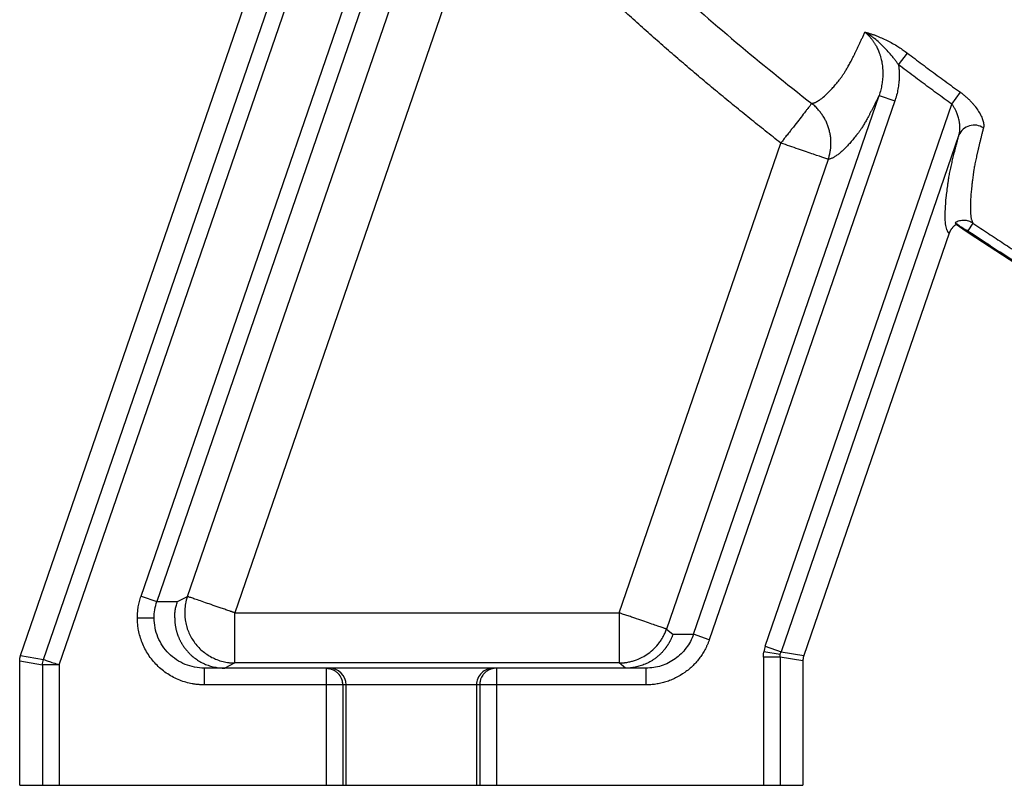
# Model space of a CAD drawing. Header units: inches. Extents: x -31 to 41.9, y -36.4 to 51.2.
# Tile 1 of 32: x -26.3 to -14.7, y -36.4 to -27.4. Entities that reach past the tile are written whole.
import ezdxf

# ---------------------------------------------------------------- set-up
doc = ezdxf.new("R2010")
doc.units = ezdxf.units.IN
doc.header["$MEASUREMENT"] = 0

msp = doc.modelspace()

# ---------------------------------------------------------------- linework, layer by layer
at = {"color": 7, "linetype": 'Continuous', "lineweight": 25}
for p, q in [((-25.98, -34.936), (-21.666, -22.406)), ((-25.794, -35), (-21.482, -22.477)), ((-26.249, -34.891), (-22.314, -23.464)), ((-24.832, -34.193), (-21.388, -24.19)), ((-21.202, -24.254), (-24.646, -34.257)), ((-24.287, -34.196), (-21.313, -25.559)), ((-20.755, -25.751), (-23.729, -34.388)), ((-15.923, -27.942), (-15.819, -27.805)), ((-18.335, -34.641), (-16.152, -28.303)), ((-15.967, -28.367), (-18.149, -34.705)), ((-16.152, -28.303), (-15.967, -28.367)), ((-15.296, -28.406), (-15.195, -28.266)), ((-17.491, -34.782), (-15.296, -28.406)), ((-15.212, -28.768), (-17.305, -34.846)), ((-19.21, -34.388), (-17.307, -28.863)), ((-16.75, -29.055), (-18.652, -34.58)), ((-15.048, -29.806), (-15.107, -29.895)), ((-15.327, -29.924), (-17.037, -34.891)), ((-24.832, -34.193), (-24.646, -34.257)), ((-24.646, -34.257), (-24.404, -34.257)), ((-24.404, -34.257), (-24.287, -34.196)), ((-23.729, -34.978), (-23.729, -34.388)), ((-23.729, -34.388), (-19.21, -34.388)), ((-19.21, -34.388), (-19.21, -34.978)), ((-24.875, -34.449), (-24.678, -34.449)), ((-18.652, -34.58), (-18.576, -34.641)), ((-18.576, -34.641), (-18.335, -34.641)), ((-18.149, -34.705), (-18.335, -34.641)), ((-17.314, -34.878), (-17.508, -34.846)), ((-17.491, -34.782), (-17.305, -34.846)), ((-17.305, -34.846), (-17.037, -34.891)), ((-26.259, -34.955), (-25.991, -35)), ((-26.259, -36.417), (-26.259, -34.955)), ((-26.249, -34.891), (-25.98, -34.936)), ((-17.513, -34.911), (-17.513, -36.417)), ((-17.316, -34.911), (-17.513, -34.911)), ((-17.316, -34.911), (-17.316, -36.417)), ((-17.048, -34.955), (-17.316, -34.911)), ((-17.048, -34.955), (-17.048, -36.417)), ((-25.794, -35), (-25.991, -35)), ((-25.991, -35), (-25.991, -36.417)), ((-25.794, -35), (-25.794, -36.417)), ((-24.086, -35.236), (-24.086, -35.039)), ((-22.618, -35.039), (-24.086, -35.039)), ((-23.729, -34.978), (-23.848, -35.039)), ((-19.21, -34.978), (-23.729, -34.978)), ((-22.655, -35.039), (-22.655, -36.417)), ((-22.655, -35.039), (-22.618, -35.047)), ((-18.895, -35.039), (-20.689, -35.039)), ((-20.652, -35.039), (-20.652, -36.417)), ((-19.134, -35.039), (-19.21, -34.978)), ((-18.895, -35.039), (-18.895, -35.236)), ((-22.471, -35.173), (-22.458, -35.236)), ((-18.895, -35.236), (-24.086, -35.236)), ((-22.458, -35.236), (-22.458, -36.417)), ((-22.421, -36.417), (-22.421, -35.236)), ((-20.886, -35.236), (-20.886, -36.417)), ((-20.849, -35.236), (-20.849, -36.417)), ((-26.259, -36.417), (-17.048, -36.417))]:
    msp.add_line(p, q, dxfattribs=at)
for centre, radius, start, end in [((-15.034, -28.848), 0.196, 56.1368, 155.8393), ((-22.618, -35.236), 0.197, 359.9975, 89.9975), ((-20.689, -35.236), 0.197, 90.0025, 180.0025)]:
    msp.add_arc(centre, radius, start, end, dxfattribs=at)
for points, knots in [([(-20.33, -25.342), (-19.803, -25.89), (-19.257, -26.42), (-18.127, -27.439), (-17.544, -27.929), (-16.944, -28.398)], [0, 0, 0, 0, 0.5, 0.5, 1, 1, 1, 1]), ([(-17.307, -28.863), (-17.338, -28.839), (-17.399, -28.791), (-17.49, -28.719), (-17.581, -28.647), (-17.671, -28.574), (-17.762, -28.501), (-17.852, -28.428), (-17.942, -28.354), (-18.032, -28.28), (-18.121, -28.206), (-18.21, -28.131), (-18.299, -28.057), (-18.388, -27.981), (-18.476, -27.906), (-18.564, -27.83), (-18.652, -27.754), (-18.739, -27.677), (-18.826, -27.601), (-18.913, -27.523), (-19, -27.446), (-19.11, -27.347), (-19.243, -27.226), (-19.399, -27.083), (-19.553, -26.939), (-19.707, -26.794), (-19.859, -26.648), (-20.011, -26.501), (-20.162, -26.353), (-20.312, -26.204), (-20.46, -26.054), (-20.609, -25.903), (-20.706, -25.802), (-20.755, -25.751)], [0, 0, 0, 0, 0.024999, 0.049996, 0.074992, 0.099987, 0.124981, 0.149974, 0.174968, 0.199961, 0.224955, 0.24995, 0.274947, 0.299944, 0.324944, 0.349945, 0.374949, 0.399956, 0.424965, 0.449978, 0.474995, 0.500016, 0.545457, 0.590895, 0.636331, 0.681768, 0.727207, 0.772651, 0.818101, 0.863559, 0.909027, 0.954506, 1, 1, 1, 1]), ([(-16.944, -28.398), (-16.942, -28.397), (-16.937, -28.396), (-16.93, -28.395), (-16.923, -28.393), (-16.916, -28.39), (-16.909, -28.387), (-16.901, -28.384), (-16.894, -28.381), (-16.886, -28.377), (-16.879, -28.373), (-16.871, -28.369), (-16.863, -28.364), (-16.856, -28.359), (-16.848, -28.354), (-16.823, -28.336), (-16.78, -28.3), (-16.724, -28.244), (-16.677, -28.191), (-16.647, -28.154), (-16.621, -28.122), (-16.605, -28.101), (-16.592, -28.084), (-16.582, -28.069), (-16.571, -28.054), (-16.56, -28.037), (-16.549, -28.019), (-16.538, -28), (-16.526, -27.98), (-16.514, -27.958), (-16.501, -27.935), (-16.488, -27.911), (-16.474, -27.885), (-16.461, -27.858), (-16.446, -27.83), (-16.432, -27.8), (-16.417, -27.769), (-16.401, -27.737), (-16.386, -27.704), (-16.37, -27.669), (-16.353, -27.634), (-16.336, -27.597), (-16.325, -27.571), (-16.319, -27.558)], [0, 0, 0, 0, 0.018524, 0.036975, 0.055346, 0.073632, 0.091824, 0.109919, 0.12791, 0.145792, 0.163559, 0.181206, 0.198728, 0.21612, 0.233376, 0.250493, 0.377278, 0.500848, 0.563689, 0.626141, 0.657528, 0.688775, 0.706474, 0.720024, 0.735588, 0.751156, 0.7659, 0.780627, 0.795338, 0.810034, 0.824715, 0.839382, 0.854037, 0.868679, 0.883309, 0.897929, 0.912538, 0.927137, 0.941726, 0.956307, 0.970879, 0.985443, 1, 1, 1, 1]), ([(-16.319, -27.558), (-16.314, -27.56), (-16.304, -27.562), (-16.289, -27.566), (-16.274, -27.57), (-16.259, -27.575), (-16.244, -27.579), (-16.229, -27.584), (-16.214, -27.589), (-16.184, -27.6), (-16.138, -27.619), (-16.074, -27.648), (-16.009, -27.681), (-15.957, -27.711), (-15.919, -27.735), (-15.893, -27.752), (-15.868, -27.769), (-15.843, -27.786), (-15.827, -27.799), (-15.819, -27.805)], [0, 0, 0, 0, 0.032432, 0.0645063, 0.096237, 0.1276389, 0.1587269, 0.1895166, 0.2200238, 0.2502649, 0.3739551, 0.4984432, 0.6246696, 0.7502713, 0.8005541, 0.8505765, 0.9004301, 0.950207, 1, 1, 1, 1]), ([(-16.319, -27.558), (-16.316, -27.561), (-16.308, -27.567), (-16.297, -27.577), (-16.287, -27.587), (-16.277, -27.597), (-16.266, -27.608), (-16.257, -27.619), (-16.247, -27.63), (-16.238, -27.641), (-16.229, -27.653), (-16.221, -27.665), (-16.212, -27.677), (-16.205, -27.689), (-16.197, -27.702), (-16.184, -27.724), (-16.168, -27.756), (-16.154, -27.791), (-16.142, -27.822), (-16.134, -27.849), (-16.127, -27.879), (-16.12, -27.908), (-16.115, -27.937), (-16.111, -27.97), (-16.109, -28.004), (-16.108, -28.037), (-16.108, -28.071), (-16.11, -28.105), (-16.114, -28.139), (-16.118, -28.172), (-16.125, -28.205), (-16.132, -28.238), (-16.142, -28.271), (-16.149, -28.292), (-16.152, -28.303)], [0, 0, 0, 0, 0.017664, 0.035372, 0.05314, 0.070991, 0.088936, 0.106954, 0.125014, 0.143038, 0.161024, 0.178987, 0.196938, 0.214891, 0.232856, 0.250845, 0.308747, 0.367487, 0.387855, 0.432033, 0.471793, 0.500624, 0.54168, 0.582844, 0.624198, 0.665826, 0.707743, 0.749616, 0.791301, 0.832904, 0.874501, 0.916165, 0.957972, 1, 1, 1, 1]), ([(-15.923, -27.942), (-15.927, -27.937), (-15.934, -27.927), (-15.945, -27.911), (-15.956, -27.896), (-15.968, -27.879), (-15.981, -27.863), (-15.995, -27.846), (-16.019, -27.816), (-16.054, -27.775), (-16.102, -27.726), (-16.152, -27.679), (-16.197, -27.641), (-16.234, -27.613), (-16.262, -27.593), (-16.29, -27.575), (-16.309, -27.564), (-16.319, -27.558)], [0, 0, 0, 0, 0.031883, 0.065106, 0.099634, 0.135431, 0.172461, 0.210693, 0.2501, 0.377321, 0.500029, 0.617504, 0.750034, 0.820686, 0.874922, 0.937607, 1, 1, 1, 1]), ([(-15.819, -27.805), (-15.79, -27.826), (-15.733, -27.87), (-15.645, -27.936), (-15.557, -28.001), (-15.468, -28.067), (-15.378, -28.133), (-15.287, -28.2), (-15.226, -28.244), (-15.195, -28.266)], [0, 0, 0, 0, 0.139332, 0.27984, 0.421523, 0.564381, 0.708413, 0.85362, 1, 1, 1, 1]), ([(-15.923, -27.942), (-15.922, -27.948), (-15.921, -27.961), (-15.919, -27.981), (-15.917, -28), (-15.916, -28.02), (-15.915, -28.039), (-15.915, -28.059), (-15.915, -28.078), (-15.916, -28.098), (-15.917, -28.118), (-15.918, -28.138), (-15.921, -28.163), (-15.924, -28.193), (-15.93, -28.228), (-15.937, -28.263), (-15.945, -28.298), (-15.955, -28.333), (-15.963, -28.355), (-15.967, -28.367)], [0, 0, 0, 0, 0.045339, 0.090652, 0.135958, 0.181279, 0.226637, 0.272053, 0.317547, 0.363142, 0.408858, 0.454715, 0.500734, 0.583972, 0.667038, 0.750052, 0.833137, 0.916412, 1, 1, 1, 1]), ([(-15.296, -28.406), (-15.326, -28.384), (-15.386, -28.341), (-15.476, -28.275), (-15.566, -28.209), (-15.656, -28.143), (-15.745, -28.076), (-15.834, -28.009), (-15.894, -27.964), (-15.923, -27.942)], [0, 0, 0, 0, 0.142979, 0.285914, 0.428808, 0.571661, 0.714476, 0.857255, 1, 1, 1, 1]), ([(-16.152, -28.303), (-16.155, -28.309), (-16.162, -28.322), (-16.171, -28.341), (-16.18, -28.359), (-16.188, -28.377), (-16.197, -28.395), (-16.206, -28.412), (-16.214, -28.429), (-16.223, -28.446), (-16.231, -28.462), (-16.239, -28.477), (-16.247, -28.493), (-16.255, -28.508), (-16.263, -28.523), (-16.27, -28.537), (-16.285, -28.564), (-16.305, -28.601), (-16.331, -28.644), (-16.354, -28.683), (-16.372, -28.71), (-16.386, -28.73), (-16.395, -28.741), (-16.402, -28.751), (-16.409, -28.759), (-16.419, -28.773), (-16.434, -28.791), (-16.459, -28.822), (-16.489, -28.857), (-16.518, -28.89), (-16.542, -28.915), (-16.561, -28.934), (-16.579, -28.951), (-16.597, -28.967), (-16.614, -28.982), (-16.631, -28.995), (-16.647, -29.007), (-16.663, -29.018), (-16.679, -29.028), (-16.694, -29.036), (-16.708, -29.042), (-16.723, -29.048), (-16.736, -29.052), (-16.745, -29.054), (-16.75, -29.055)], [0, 0, 0, 0, 0.008326, 0.016649, 0.024968, 0.033285, 0.041599, 0.049912, 0.058223, 0.066534, 0.074845, 0.083157, 0.091469, 0.099783, 0.108098, 0.116417, 0.124738, 0.155842, 0.186912, 0.217975, 0.24906, 0.264551, 0.280285, 0.290705, 0.301133, 0.311571, 0.342888, 0.374201, 0.436835, 0.499411, 0.535193, 0.570965, 0.606729, 0.642486, 0.678238, 0.713986, 0.749732, 0.785476, 0.821221, 0.856967, 0.892717, 0.928471, 0.964232, 1, 1, 1, 1]), ([(-15.195, -28.266), (-15.192, -28.268), (-15.185, -28.273), (-15.176, -28.28), (-15.167, -28.287), (-15.157, -28.295), (-15.148, -28.302), (-15.139, -28.31), (-15.123, -28.324), (-15.1, -28.345), (-15.072, -28.374), (-15.045, -28.403), (-15.014, -28.442), (-14.98, -28.49), (-14.954, -28.537), (-14.939, -28.573), (-14.93, -28.598), (-14.924, -28.623), (-14.921, -28.642), (-14.921, -28.656), (-14.921, -28.666), (-14.922, -28.676), (-14.924, -28.682), (-14.924, -28.685)], [0, 0, 0, 0, 0.017608, 0.035272, 0.053006, 0.070828, 0.088753, 0.106796, 0.124974, 0.186884, 0.249985, 0.311954, 0.374859, 0.499606, 0.624735, 0.687353, 0.749826, 0.812602, 0.874918, 0.906498, 0.937828, 0.968974, 1, 1, 1, 1]), ([(-16.944, -28.398), (-16.944, -28.398), (-16.945, -28.398), (-16.945, -28.399), (-16.946, -28.4), (-16.948, -28.402), (-16.949, -28.404), (-16.951, -28.406), (-16.954, -28.411), (-16.961, -28.42), (-16.974, -28.435), (-16.989, -28.455), (-17.015, -28.488), (-17.054, -28.539), (-17.111, -28.612), (-17.164, -28.679), (-17.208, -28.736), (-17.236, -28.771), (-17.259, -28.8), (-17.274, -28.82), (-17.29, -28.841), (-17.301, -28.855), (-17.307, -28.863)], [0, 0, 0, 0, 0.0166602, 0.0333198, 0.0499917, 0.0666884, 0.0834225, 0.1002062, 0.1170516, 0.1783519, 0.2406935, 0.304008, 0.3691844, 0.5000809, 0.6309775, 0.759314, 0.8174613, 0.8829554, 0.9109751, 0.9423948, 0.9663928, 1, 1, 1, 1]), ([(-16.75, -29.055), (-16.748, -29.05), (-16.745, -29.04), (-16.741, -29.026), (-16.736, -29.01), (-16.732, -28.991), (-16.727, -28.969), (-16.724, -28.948), (-16.721, -28.925), (-16.719, -28.903), (-16.718, -28.884), (-16.718, -28.868), (-16.718, -28.857), (-16.718, -28.845), (-16.718, -28.834), (-16.719, -28.822), (-16.72, -28.806), (-16.722, -28.787), (-16.726, -28.764), (-16.732, -28.733), (-16.741, -28.695), (-16.757, -28.65), (-16.775, -28.608), (-16.796, -28.567), (-16.821, -28.528), (-16.849, -28.491), (-16.874, -28.461), (-16.899, -28.436), (-16.92, -28.417), (-16.936, -28.404), (-16.944, -28.398)], [0, 0, 0, 0, 0.02131, 0.041061, 0.059253, 0.091842, 0.119745, 0.150414, 0.181342, 0.212508, 0.243892, 0.259659, 0.275473, 0.29133, 0.307228, 0.323163, 0.339133, 0.371163, 0.403295, 0.435504, 0.500036, 0.564569, 0.628897, 0.687804, 0.756139, 0.814657, 0.880262, 0.917677, 0.957589, 1, 1, 1, 1]), ([(-15.212, -28.768), (-15.212, -28.765), (-15.21, -28.76), (-15.208, -28.752), (-15.206, -28.742), (-15.205, -28.733), (-15.203, -28.722), (-15.202, -28.711), (-15.202, -28.699), (-15.201, -28.684), (-15.202, -28.665), (-15.204, -28.641), (-15.207, -28.616), (-15.213, -28.583), (-15.223, -28.545), (-15.237, -28.506), (-15.249, -28.48), (-15.258, -28.463), (-15.267, -28.447), (-15.276, -28.432), (-15.286, -28.418), (-15.293, -28.41), (-15.296, -28.406)], [0, 0, 0, 0, 0.026068, 0.053614, 0.082641, 0.113156, 0.14516, 0.178657, 0.21365, 0.250142, 0.304321, 0.37528, 0.450895, 0.500366, 0.638726, 0.750087, 0.797702, 0.842853, 0.885592, 0.925978, 0.964086, 1, 1, 1, 1]), ([(-14.924, -28.685), (-14.926, -28.692), (-14.93, -28.707), (-14.935, -28.727), (-14.941, -28.748), (-14.946, -28.768), (-14.951, -28.787), (-14.955, -28.807), (-14.96, -28.826), (-14.965, -28.845), (-14.969, -28.863), (-14.974, -28.881), (-14.978, -28.899), (-14.982, -28.916), (-14.986, -28.933), (-14.99, -28.95), (-14.994, -28.966), (-14.997, -28.982), (-15.001, -28.997), (-15.008, -29.03), (-15.018, -29.078), (-15.028, -29.126), (-15.034, -29.16), (-15.038, -29.184), (-15.041, -29.206), (-15.045, -29.231), (-15.049, -29.259), (-15.053, -29.289), (-15.056, -29.314), (-15.058, -29.335), (-15.06, -29.352), (-15.062, -29.365), (-15.065, -29.397), (-15.07, -29.444), (-15.075, -29.507), (-15.078, -29.564), (-15.079, -29.616), (-15.078, -29.66), (-15.076, -29.693), (-15.074, -29.716), (-15.071, -29.734), (-15.069, -29.75), (-15.065, -29.764), (-15.061, -29.777), (-15.057, -29.788), (-15.053, -29.798), (-15.049, -29.803), (-15.048, -29.806)], [0, 0, 0, 0, 0.006942, 0.013884, 0.020824, 0.027763, 0.034701, 0.041638, 0.048574, 0.055509, 0.062443, 0.069376, 0.076308, 0.083239, 0.09017, 0.097099, 0.104028, 0.110957, 0.117884, 0.124812, 0.155902, 0.186969, 0.203072, 0.218821, 0.234216, 0.249264, 0.276581, 0.300931, 0.322186, 0.340242, 0.355008, 0.366416, 0.374411, 0.440806, 0.499546, 0.566543, 0.630836, 0.69204, 0.749803, 0.782366, 0.814626, 0.846545, 0.87809, 0.909232, 0.939945, 0.970208, 1, 1, 1, 1]), ([(-15.327, -29.924), (-15.328, -29.923), (-15.33, -29.921), (-15.333, -29.919), (-15.336, -29.916), (-15.339, -29.912), (-15.341, -29.909), (-15.344, -29.905), (-15.346, -29.9), (-15.349, -29.895), (-15.354, -29.885), (-15.361, -29.865), (-15.37, -29.822), (-15.376, -29.752), (-15.374, -29.643), (-15.363, -29.508), (-15.349, -29.393), (-15.339, -29.321), (-15.336, -29.299), (-15.332, -29.276), (-15.326, -29.24), (-15.316, -29.191), (-15.304, -29.137), (-15.294, -29.093), (-15.287, -29.062), (-15.279, -29.03), (-15.271, -28.996), (-15.263, -28.961), (-15.254, -28.925), (-15.244, -28.888), (-15.234, -28.849), (-15.224, -28.809), (-15.216, -28.782), (-15.212, -28.768)], [0, 0, 0, 0, 0.013611, 0.027297, 0.041058, 0.054894, 0.068805, 0.082792, 0.096854, 0.110992, 0.125205, 0.187762, 0.250226, 0.37527, 0.500099, 0.625236, 0.750373, 0.769194, 0.781668, 0.797263, 0.812869, 0.843958, 0.875077, 0.887575, 0.900064, 0.912547, 0.925026, 0.937506, 0.949988, 0.962476, 0.974972, 0.987479, 1, 1, 1, 1]), ([(-16.75, -29.055), (-16.753, -29.053), (-16.77, -29.047), (-16.83, -29.027), (-16.872, -29.013), (-16.974, -28.977), (-17.035, -28.956), (-17.166, -28.911), (-17.237, -28.887), (-17.307, -28.863)], [0, 0, 0, 0, 0.25, 0.25, 0.5, 0.5, 0.75, 0.75, 1, 1, 1, 1]), ([(-15.246, -29.822), (-15.249, -29.823), (-15.254, -29.826), (-15.261, -29.832), (-15.268, -29.837), (-15.274, -29.843), (-15.281, -29.849), (-15.287, -29.856), (-15.293, -29.863), (-15.298, -29.87), (-15.303, -29.877), (-15.308, -29.884), (-15.313, -29.892), (-15.317, -29.9), (-15.32, -29.907), (-15.324, -29.915), (-15.326, -29.921), (-15.327, -29.924)], [0, 0, 0, 0, 0.066138, 0.132706, 0.199624, 0.266811, 0.334184, 0.401659, 0.469153, 0.536581, 0.60386, 0.670909, 0.737648, 0.803999, 0.869889, 0.935245, 1, 1, 1, 1]), ([(-15.048, -29.806), (-15.063, -29.796), (-15.08, -29.788), (-15.106, -29.779), (-15.115, -29.777), (-15.134, -29.774), (-15.143, -29.773), (-15.161, -29.773), (-15.17, -29.773), (-15.189, -29.775), (-15.198, -29.777), (-15.225, -29.784), (-15.242, -29.791), (-15.258, -29.801)], [0, 0, 0, 0, 0.25, 0.25, 0.375, 0.375, 0.5, 0.5, 0.625, 0.625, 0.75, 0.75, 1, 1, 1, 1]), ([(-15.258, -29.801), (-15.257, -29.802), (-15.255, -29.805), (-15.252, -29.81), (-15.25, -29.814), (-15.248, -29.818), (-15.247, -29.82), (-15.246, -29.822)], [0, 0, 0, 0, 0.198565, 0.397847, 0.597845, 0.798563, 1, 1, 1, 1]), ([(-15.143, -29.88), (-15.146, -29.878), (-15.152, -29.874), (-15.16, -29.869), (-15.168, -29.863), (-15.176, -29.858), (-15.187, -29.85), (-15.202, -29.84), (-15.22, -29.828), (-15.233, -29.819), (-15.241, -29.813), (-15.247, -29.809), (-15.252, -29.806), (-15.255, -29.803), (-15.257, -29.802), (-15.258, -29.801), (-15.258, -29.801)], [0, 0, 0, 0, 0.055755, 0.108655, 0.158767, 0.206169, 0.25095, 0.379779, 0.498999, 0.624246, 0.686943, 0.749429, 0.812237, 0.87438, 0.937558, 1, 1, 1, 1]), ([(-0.512, -35.191), (-1.216, -35.117), (-1.92, -35.023), (-4.389, -34.599), (-6.126, -34.147), (-9.497, -32.969), (-11.13, -32.241), (-13.569, -30.901), (-14.42, -30.381), (-15.246, -29.822)], [0.61268741, 0.61268741, 0.61268741, 0.61268741, 0.625, 0.625, 0.65625, 0.65625, 0.6875, 0.6875, 0.70488857, 0.70488857, 0.70488857, 0.70488857]), ([(-15.048, -29.806), (-15.018, -29.826), (-14.957, -29.866), (-14.867, -29.926), (-14.777, -29.985), (-14.687, -30.044), (-14.598, -30.102), (-14.508, -30.159), (-14.419, -30.216), (-14.33, -30.273), (-14.241, -30.329), (-14.153, -30.384), (-14.065, -30.439), (-13.977, -30.493), (-13.889, -30.547), (-13.801, -30.6), (-13.714, -30.653), (-13.626, -30.705), (-13.539, -30.756), (-13.453, -30.808), (-13.366, -30.858), (-13.28, -30.908), (-13.194, -30.958), (-13.109, -31.007), (-13.023, -31.056), (-12.938, -31.104), (-12.853, -31.152), (-12.768, -31.199), (-12.684, -31.245), (-12.6, -31.292), (-12.516, -31.337), (-12.433, -31.383), (-12.349, -31.427), (-12.267, -31.472), (-12.184, -31.516), (-12.101, -31.559), (-12.019, -31.602), (-11.937, -31.644), (-11.856, -31.686), (-11.775, -31.728), (-11.694, -31.769), (-11.613, -31.81), (-11.533, -31.85), (-11.453, -31.89), (-11.373, -31.93), (-11.294, -31.969), (-11.215, -32.007), (-11.136, -32.045), (-11.057, -32.083), (-10.979, -32.12), (-10.901, -32.157), (-10.824, -32.194), (-10.747, -32.23), (-10.67, -32.266), (-10.593, -32.301), (-10.517, -32.336), (-10.441, -32.371), (-10.365, -32.405), (-10.29, -32.438), (-10.215, -32.472), (-10.141, -32.505), (-10.066, -32.538), (-9.993, -32.57), (-9.919, -32.602), (-9.846, -32.633), (-9.773, -32.664), (-9.7, -32.695), (-9.628, -32.726), (-9.556, -32.756), (-9.485, -32.786), (-9.414, -32.815), (-9.343, -32.844), (-9.273, -32.873), (-9.203, -32.901), (-9.133, -32.929), (-9.064, -32.957), (-8.995, -32.985), (-8.926, -33.012), (-8.858, -33.038), (-8.79, -33.065), (-8.722, -33.091), (-8.655, -33.117), (-8.588, -33.142), (-8.522, -33.167), (-8.456, -33.192), (-8.39, -33.217), (-8.325, -33.241), (-8.26, -33.265), (-8.195, -33.289), (-8.131, -33.312), (-8.068, -33.335), (-8.004, -33.358), (-7.941, -33.381), (-7.878, -33.403), (-7.816, -33.425), (-7.754, -33.446), (-7.693, -33.468), (-7.459, -33.549), (-7.051, -33.685), (-6.469, -33.867), (-5.887, -34.037), (-5.304, -34.196), (-4.722, -34.343), (-4.14, -34.478), (-3.559, -34.602), (-2.978, -34.715), (-2.399, -34.816), (-1.821, -34.906), (-1.244, -34.984), (-0.67, -35.051), (-0.1, -35.11), (0.511, -35.162), (1.164, -35.208), (1.859, -35.244), (2.554, -35.266), (3.248, -35.276), (3.943, -35.274), (4.746, -35.256), (5.661, -35.214), (6.689, -35.14), (7.725, -35.036), (8.518, -34.935), (9.064, -34.855), (9.363, -34.808), (9.659, -34.76), (9.952, -34.71), (10.243, -34.658), (10.53, -34.604), (10.815, -34.549), (11.097, -34.491), (11.376, -34.432), (11.652, -34.372), (11.926, -34.31), (12.197, -34.246), (12.465, -34.181), (12.73, -34.115), (12.992, -34.048), (13.251, -33.979), (13.508, -33.909), (13.762, -33.838), (14.013, -33.765), (14.261, -33.692), (14.506, -33.618), (14.748, -33.543), (14.988, -33.467), (15.225, -33.39), (15.459, -33.312), (15.69, -33.234), (15.918, -33.155), (16.143, -33.075), (16.366, -32.995), (16.585, -32.914), (16.731, -32.86), (16.803, -32.833)], [0, 0, 0, 0, 0.003269, 0.006524, 0.009765, 0.012992, 0.016204, 0.019403, 0.022587, 0.025758, 0.028914, 0.032056, 0.035184, 0.038298, 0.041398, 0.044483, 0.047554, 0.050612, 0.053655, 0.056684, 0.059698, 0.062699, 0.065685, 0.068658, 0.071616, 0.074559, 0.077489, 0.080405, 0.083306, 0.086193, 0.089066, 0.091925, 0.09477, 0.097601, 0.100418, 0.10322, 0.106009, 0.108784, 0.111544, 0.114291, 0.117023, 0.119742, 0.122446, 0.125137, 0.127813, 0.130476, 0.133125, 0.135759, 0.13838, 0.140987, 0.14358, 0.146159, 0.148724, 0.151276, 0.153813, 0.156337, 0.158846, 0.161342, 0.163824, 0.166293, 0.168747, 0.171187, 0.173614, 0.176027, 0.178426, 0.180811, 0.183183, 0.185541, 0.187884, 0.190215, 0.192531, 0.194833, 0.197122, 0.199397, 0.201658, 0.203906, 0.20614, 0.20836, 0.210566, 0.212758, 0.214937, 0.217102, 0.219254, 0.221391, 0.223515, 0.225625, 0.227721, 0.229804, 0.231873, 0.233928, 0.23597, 0.237997, 0.240011, 0.242012, 0.243998, 0.245971, 0.24793, 0.249876, 0.268335, 0.286695, 0.304957, 0.323123, 0.341194, 0.35917, 0.377054, 0.394846, 0.412547, 0.430157, 0.447671, 0.465062, 0.48233, 0.499475, 0.520428, 0.541365, 0.562288, 0.583199, 0.604097, 0.624986, 0.655728, 0.686756, 0.718079, 0.749705, 0.758873, 0.767968, 0.77699, 0.78594, 0.794816, 0.80362, 0.812352, 0.821011, 0.829597, 0.838111, 0.846552, 0.854921, 0.863218, 0.871441, 0.879592, 0.88767, 0.895675, 0.903606, 0.911464, 0.919249, 0.92696, 0.934597, 0.942161, 0.949651, 0.957066, 0.964408, 0.971675, 0.978868, 0.985986, 0.99303, 1, 1, 1, 1]), ([(-15.143, -29.88), (-15.141, -29.881), (-15.138, -29.881), (-15.132, -29.883), (-15.127, -29.884), (-15.122, -29.886), (-15.116, -29.889), (-15.111, -29.891), (-15.108, -29.894), (-15.107, -29.895)], [0, 0, 0, 0, 0.1442302, 0.2870738, 0.4290825, 0.5708173, 0.7128428, 0.85572, 1, 1, 1, 1]), ([(16.8, -32.956), (15.665, -33.383), (14.51, -33.756), (11.614, -34.54), (9.856, -34.884), (6.315, -35.322), (4.529, -35.415), (1.846, -35.365), (0.951, -35.317), (-0.836, -35.157), (-1.731, -35.046), (-4.387, -34.59), (-6.124, -34.139), (-9.493, -32.96), (-11.126, -32.233), (-13.53, -30.912), (-14.348, -30.414), (-15.143, -29.88)], [0.5101281, 0.5101281, 0.5101281, 0.5101281, 0.53125, 0.53125, 0.5625, 0.5625, 0.59375, 0.59375, 0.609375, 0.609375, 0.625, 0.625, 0.65625, 0.65625, 0.6875, 0.6875, 0.7042012, 0.7042012, 0.7042012, 0.7042012]), ([(-15.107, -29.895), (-15.075, -29.916), (-15.011, -29.959), (-14.915, -30.022), (-14.818, -30.086), (-14.722, -30.148), (-14.625, -30.211), (-14.528, -30.273), (-14.43, -30.335), (-14.333, -30.397), (-14.235, -30.458), (-14.137, -30.519), (-14.039, -30.579), (-13.941, -30.639), (-13.842, -30.699), (-13.744, -30.759), (-13.645, -30.818), (-13.546, -30.876), (-13.446, -30.935), (-13.23, -31.06), (-12.897, -31.251), (-12.442, -31.5), (-11.983, -31.742), (-11.365, -32.055), (-10.583, -32.429), (-9.627, -32.848), (-8.656, -33.236), (-7.672, -33.593), (-6.678, -33.918), (-5.677, -34.21), (-4.669, -34.469), (-3.825, -34.657), (-3.146, -34.791), (-2.635, -34.884), (-2.123, -34.968), (-1.613, -35.042), (-1.099, -35.109), (-0.582, -35.168), (-0.062, -35.22), (0.979, -35.309), (2.546, -35.39), (4.634, -35.381), (6.714, -35.259), (8.436, -35.062), (9.804, -34.848), (10.828, -34.659), (11.848, -34.441), (12.694, -34.236), (13.368, -34.058), (13.872, -33.918), (14.374, -33.77), (14.782, -33.644), (15.095, -33.544), (15.315, -33.472), (15.534, -33.399), (15.753, -33.324), (15.972, -33.249), (16.19, -33.171), (16.407, -33.093), (16.624, -33.013), (16.768, -32.959), (16.841, -32.932)], [0, 0, 0, 0, 0.003461, 0.006922, 0.010383, 0.013843, 0.017302, 0.020762, 0.02422, 0.027679, 0.031137, 0.034595, 0.038053, 0.041511, 0.044969, 0.048427, 0.051884, 0.055342, 0.0588, 0.062258, 0.077823, 0.093381, 0.108937, 0.124495, 0.155728, 0.186967, 0.218415, 0.249878, 0.281199, 0.31252, 0.343675, 0.374828, 0.390396, 0.405939, 0.421605, 0.437066, 0.452372, 0.46824, 0.48386, 0.499484, 0.56226, 0.624986, 0.687365, 0.749699, 0.780878, 0.812071, 0.843379, 0.874703, 0.890414, 0.906123, 0.921834, 0.937548, 0.944494, 0.951437, 0.958378, 0.965318, 0.972256, 0.979193, 0.986129, 0.993065, 1, 1, 1, 1]), ([(-24.875, -34.449), (-24.875, -34.443), (-24.875, -34.433), (-24.874, -34.416), (-24.873, -34.4), (-24.872, -34.384), (-24.871, -34.368), (-24.869, -34.351), (-24.867, -34.335), (-24.863, -34.314), (-24.858, -34.287), (-24.851, -34.255), (-24.842, -34.224), (-24.835, -34.203), (-24.832, -34.193)], [0, 0, 0, 0, 0.062574, 0.125073, 0.187523, 0.249952, 0.312387, 0.374854, 0.43738, 0.499993, 0.625065, 0.749947, 0.874854, 1, 1, 1, 1]), ([(-24.436, -34.449), (-24.436, -34.444), (-24.436, -34.433), (-24.435, -34.416), (-24.434, -34.398), (-24.432, -34.378), (-24.429, -34.356), (-24.425, -34.333), (-24.42, -34.309), (-24.413, -34.283), (-24.407, -34.266), (-24.404, -34.257)], [0, 0, 0, 0, 0.078434, 0.165038, 0.259812, 0.362755, 0.473866, 0.593147, 0.720596, 0.856214, 1, 1, 1, 1]), ([(-24.287, -34.196), (-24.288, -34.2), (-24.291, -34.207), (-24.294, -34.219), (-24.298, -34.232), (-24.302, -34.247), (-24.307, -34.269), (-24.311, -34.292), (-24.314, -34.315), (-24.316, -34.333), (-24.317, -34.35), (-24.318, -34.365), (-24.318, -34.376), (-24.319, -34.385), (-24.318, -34.394), (-24.318, -34.406), (-24.318, -34.42), (-24.316, -34.438), (-24.315, -34.455), (-24.312, -34.478), (-24.306, -34.507), (-24.298, -34.541), (-24.288, -34.575), (-24.272, -34.619), (-24.247, -34.671), (-24.197, -34.751), (-24.118, -34.838), (-24.022, -34.903), (-23.937, -34.941), (-23.882, -34.959), (-23.834, -34.969), (-23.805, -34.973), (-23.779, -34.976), (-23.756, -34.978), (-23.739, -34.978), (-23.729, -34.978)], [0, 0, 0, 0, 0.0110696, 0.0214941, 0.0312738, 0.0477827, 0.062547, 0.0938168, 0.1094534, 0.12509, 0.1407266, 0.1563631, 0.1641817, 0.1720002, 0.1798187, 0.1876372, 0.2032738, 0.2189104, 0.234547, 0.2501836, 0.2814533, 0.3127231, 0.3439928, 0.3752626, 0.4377745, 0.5002865, 0.6250901, 0.7498937, 0.8077383, 0.8749164, 0.9043042, 0.9374558, 0.9536363, 0.9744845, 1, 1, 1, 1]), ([(-23.729, -34.388), (-23.734, -34.386), (-23.742, -34.384), (-23.754, -34.379), (-23.765, -34.376), (-23.774, -34.373), (-23.789, -34.367), (-23.809, -34.361), (-23.845, -34.348), (-23.887, -34.333), (-23.954, -34.311), (-24.032, -34.284), (-24.116, -34.255), (-24.174, -34.235), (-24.213, -34.222), (-24.237, -34.213), (-24.257, -34.206), (-24.27, -34.202), (-24.277, -34.199), (-24.282, -34.198), (-24.285, -34.197), (-24.286, -34.196), (-24.287, -34.196)], [0, 0, 0, 0, 0.015858, 0.030041, 0.04255, 0.053384, 0.062544, 0.095627, 0.125083, 0.191705, 0.250126, 0.375029, 0.499932, 0.624834, 0.687356, 0.749878, 0.8124, 0.874921, 0.90677, 0.937461, 0.969002, 1, 1, 1, 1]), ([(-18.652, -34.58), (-18.652, -34.58), (-18.653, -34.58), (-18.654, -34.579), (-18.656, -34.579), (-18.658, -34.578), (-18.662, -34.577), (-18.669, -34.574), (-18.682, -34.57), (-18.702, -34.563), (-18.726, -34.554), (-18.765, -34.541), (-18.823, -34.521), (-18.907, -34.492), (-18.985, -34.465), (-19.052, -34.442), (-19.094, -34.428), (-19.13, -34.415), (-19.155, -34.407), (-19.182, -34.398), (-19.199, -34.392), (-19.21, -34.388)], [0, 0, 0, 0, 0.015486, 0.030999, 0.04665, 0.062544, 0.093232, 0.125083, 0.187605, 0.250127, 0.312649, 0.37517, 0.500073, 0.624976, 0.749879, 0.808298, 0.874922, 0.904376, 0.937461, 0.963498, 1, 1, 1, 1]), ([(-24.086, -35.236), (-24.092, -35.236), (-24.104, -35.236), (-24.122, -35.235), (-24.14, -35.234), (-24.158, -35.233), (-24.176, -35.231), (-24.194, -35.229), (-24.212, -35.226), (-24.249, -35.22), (-24.305, -35.207), (-24.378, -35.182), (-24.45, -35.149), (-24.519, -35.109), (-24.584, -35.061), (-24.645, -35.007), (-24.699, -34.946), (-24.747, -34.881), (-24.788, -34.812), (-24.82, -34.74), (-24.845, -34.667), (-24.859, -34.608), (-24.867, -34.564), (-24.87, -34.535), (-24.873, -34.506), (-24.875, -34.478), (-24.875, -34.458), (-24.875, -34.449)], [0, 0, 0, 0, 0.0146, 0.029179, 0.043743, 0.0583, 0.072858, 0.087424, 0.102007, 0.116614, 0.178381, 0.240175, 0.304505, 0.36886, 0.434542, 0.500246, 0.565907, 0.631591, 0.695864, 0.760163, 0.821849, 0.883565, 0.906878, 0.930147, 0.953403, 0.976677, 1, 1, 1, 1]), ([(-24.086, -35.039), (-24.164, -35.039), (-24.241, -35.024), (-24.384, -34.965), (-24.45, -34.921), (-24.56, -34.812), (-24.604, -34.746), (-24.663, -34.603), (-24.678, -34.526), (-24.678, -34.449)], [0, 0, 0, 0, 0.25, 0.25, 0.5, 0.5, 0.75, 0.75, 1, 1, 1, 1]), ([(-24.436, -34.449), (-24.436, -34.454), (-24.436, -34.464), (-24.436, -34.479), (-24.435, -34.494), (-24.433, -34.509), (-24.432, -34.523), (-24.43, -34.538), (-24.427, -34.552), (-24.424, -34.566), (-24.421, -34.58), (-24.418, -34.594), (-24.415, -34.607), (-24.411, -34.621), (-24.406, -34.634), (-24.402, -34.647), (-24.397, -34.66), (-24.392, -34.672), (-24.387, -34.684), (-24.382, -34.696), (-24.376, -34.708), (-24.37, -34.72), (-24.364, -34.731), (-24.358, -34.742), (-24.352, -34.753), (-24.345, -34.764), (-24.338, -34.775), (-24.331, -34.785), (-24.324, -34.795), (-24.317, -34.804), (-24.31, -34.814), (-24.302, -34.823), (-24.295, -34.832), (-24.287, -34.841), (-24.279, -34.85), (-24.272, -34.858), (-24.259, -34.871), (-24.241, -34.888), (-24.218, -34.908), (-24.193, -34.927), (-24.168, -34.944), (-24.141, -34.96), (-24.114, -34.975), (-24.086, -34.989), (-24.058, -35), (-24.029, -35.011), (-23.999, -35.019), (-23.969, -35.027), (-23.939, -35.032), (-23.909, -35.036), (-23.878, -35.039), (-23.858, -35.039), (-23.848, -35.039)], [0, 0, 0, 0, 0.016364, 0.032606, 0.048725, 0.064722, 0.080598, 0.096351, 0.111981, 0.12749, 0.142876, 0.158141, 0.173283, 0.188303, 0.203201, 0.217976, 0.23263, 0.247161, 0.26157, 0.275857, 0.290022, 0.304064, 0.317985, 0.331783, 0.345459, 0.359013, 0.372445, 0.385755, 0.398942, 0.412007, 0.424951, 0.437772, 0.45047, 0.463047, 0.475502, 0.487834, 0.500044, 0.533635, 0.567188, 0.600704, 0.634183, 0.667625, 0.701029, 0.734397, 0.767727, 0.80102, 0.834276, 0.867494, 0.900676, 0.933821, 0.966929, 1, 1, 1, 1]), ([(-19.21, -34.978), (-19.205, -34.978), (-19.195, -34.978), (-19.181, -34.977), (-19.169, -34.977), (-19.157, -34.976), (-19.146, -34.975), (-19.136, -34.973), (-19.127, -34.972), (-19.105, -34.969), (-19.073, -34.962), (-19.012, -34.945), (-18.942, -34.916), (-18.864, -34.868), (-18.796, -34.811), (-18.745, -34.753), (-18.71, -34.703), (-18.691, -34.669), (-18.678, -34.643), (-18.668, -34.622), (-18.66, -34.601), (-18.655, -34.587), (-18.652, -34.58)], [0, 0, 0, 0, 0.020251, 0.039183, 0.056796, 0.07309, 0.088064, 0.101718, 0.114054, 0.12507, 0.191557, 0.250111, 0.386211, 0.5, 0.624947, 0.749895, 0.816703, 0.874936, 0.907536, 0.937468, 0.970334, 1, 1, 1, 1]), ([(-18.576, -34.641), (-18.578, -34.646), (-18.582, -34.656), (-18.587, -34.67), (-18.593, -34.683), (-18.599, -34.696), (-18.605, -34.709), (-18.61, -34.72), (-18.616, -34.731), (-18.622, -34.742), (-18.628, -34.752), (-18.634, -34.761), (-18.639, -34.77), (-18.645, -34.778), (-18.65, -34.786), (-18.655, -34.793), (-18.66, -34.799), (-18.664, -34.805), (-18.668, -34.811), (-18.673, -34.816), (-18.676, -34.821), (-18.687, -34.833), (-18.704, -34.854), (-18.731, -34.88), (-18.76, -34.906), (-18.789, -34.928), (-18.818, -34.948), (-18.846, -34.964), (-18.874, -34.979), (-18.903, -34.992), (-18.932, -35.004), (-18.961, -35.013), (-18.99, -35.022), (-19.019, -35.028), (-19.048, -35.033), (-19.077, -35.037), (-19.105, -35.039), (-19.124, -35.039), (-19.134, -35.039)], [0, 0, 0, 0, 0.021616, 0.042487, 0.062611, 0.08199, 0.100623, 0.118511, 0.135652, 0.152048, 0.167698, 0.182603, 0.196761, 0.210174, 0.222841, 0.234762, 0.245938, 0.256367, 0.266051, 0.274989, 0.283181, 0.290628, 0.341647, 0.393553, 0.446347, 0.500029, 0.544661, 0.588754, 0.632307, 0.67532, 0.717793, 0.759727, 0.801122, 0.841977, 0.882292, 0.922067, 0.961303, 1, 1, 1, 1]), ([(-18.335, -34.641), (-18.355, -34.699), (-18.384, -34.753), (-18.457, -34.851), (-18.501, -34.894), (-18.6, -34.965), (-18.656, -34.993), (-18.772, -35.03), (-18.833, -35.039), (-18.895, -35.039)], [0, 0, 0, 0, 0.25, 0.25, 0.5, 0.5, 0.75, 0.75, 1, 1, 1, 1]), ([(-18.149, -34.705), (-18.151, -34.71), (-18.154, -34.721), (-18.16, -34.736), (-18.167, -34.752), (-18.173, -34.767), (-18.18, -34.782), (-18.187, -34.797), (-18.201, -34.825), (-18.224, -34.865), (-18.259, -34.916), (-18.297, -34.964), (-18.354, -35.025), (-18.435, -35.092), (-18.525, -35.146), (-18.601, -35.18), (-18.659, -35.201), (-18.718, -35.217), (-18.768, -35.226), (-18.807, -35.232), (-18.836, -35.234), (-18.865, -35.236), (-18.885, -35.236), (-18.895, -35.236)], [0, 0, 0, 0, 0.01711, 0.034203, 0.051286, 0.068368, 0.085455, 0.102556, 0.119678, 0.181699, 0.243766, 0.307363, 0.37101, 0.499805, 0.628629, 0.692269, 0.755957, 0.818042, 0.880173, 0.910142, 0.940075, 0.970014, 1, 1, 1, 1]), ([(-17.513, -34.911), (-17.513, -34.907), (-17.513, -34.9), (-17.512, -34.889), (-17.512, -34.878), (-17.511, -34.867), (-17.509, -34.856), (-17.508, -34.849), (-17.508, -34.846)], [0, 0, 0, 0, 0.1668804, 0.3335053, 0.5000021, 0.6664985, 0.833122, 1, 1, 1, 1]), ([(-26.259, -34.955), (-26.259, -34.953), (-26.259, -34.947), (-26.259, -34.939), (-26.258, -34.931), (-26.257, -34.923), (-26.255, -34.915), (-26.253, -34.907), (-26.251, -34.899), (-26.249, -34.894), (-26.249, -34.891)], [0, 0, 0, 0, 0.125001, 0.250001, 0.375001, 0.5, 0.624999, 0.749999, 0.874999, 1, 1, 1, 1]), ([(-25.98, -34.936), (-25.979, -34.937), (-25.974, -34.938), (-25.955, -34.945), (-25.941, -34.95), (-25.906, -34.962), (-25.886, -34.969), (-25.842, -34.984), (-25.818, -34.992), (-25.794, -35)], [0, 0, 0, 0, 0.25, 0.25, 0.5, 0.5, 0.75, 0.75, 1, 1, 1, 1]), ([(-17.037, -34.891), (-17.038, -34.894), (-17.04, -34.899), (-17.042, -34.907), (-17.044, -34.915), (-17.045, -34.923), (-17.046, -34.931), (-17.047, -34.939), (-17.048, -34.947), (-17.048, -34.953), (-17.048, -34.955)], [0, 0, 0, 0, 0.125001, 0.250001, 0.375001, 0.5, 0.624999, 0.749999, 0.874999, 1, 1, 1, 1]), ([(-22.458, -35.235), (-22.46, -35.216), (-22.464, -35.174), (-22.494, -35.121), (-22.532, -35.084), (-22.569, -35.061), (-22.611, -35.045), (-22.64, -35.043), (-22.655, -35.043)], [0, 0, 0, 0, 0.192721, 0.43354, 0.569684, 0.712154, 0.856999, 1, 1, 1, 1]), ([(-20.689, -35.039), (-20.689, -35.039), (-20.689, -35.039), (-20.69, -35.039), (-20.692, -35.039), (-20.693, -35.039), (-20.696, -35.039), (-20.698, -35.039), (-20.701, -35.039), (-20.704, -35.039), (-20.708, -35.039), (-20.712, -35.039), (-20.717, -35.039), (-20.722, -35.039), (-20.727, -35.039), (-20.733, -35.039), (-20.739, -35.039), (-20.746, -35.039), (-20.753, -35.039), (-20.76, -35.039), (-20.768, -35.039), (-20.776, -35.039), (-20.785, -35.039), (-20.794, -35.039), (-20.803, -35.039), (-20.812, -35.039), (-20.822, -35.039), (-20.833, -35.039), (-20.844, -35.039), (-20.855, -35.039), (-20.866, -35.039), (-20.878, -35.039), (-20.89, -35.039), (-20.902, -35.039), (-20.915, -35.039), (-20.928, -35.039), (-20.941, -35.039), (-20.955, -35.039), (-20.969, -35.039), (-20.983, -35.039), (-20.998, -35.039), (-21.013, -35.039), (-21.028, -35.039), (-21.043, -35.039), (-21.059, -35.039), (-21.075, -35.039), (-21.091, -35.039), (-21.107, -35.039), (-21.124, -35.039), (-21.141, -35.039), (-21.158, -35.039), (-21.175, -35.039), (-21.192, -35.039), (-21.21, -35.039), (-21.228, -35.039), (-21.246, -35.039), (-21.264, -35.039), (-21.283, -35.039), (-21.301, -35.039), (-21.32, -35.039), (-21.339, -35.039), (-21.358, -35.039), (-21.377, -35.039), (-21.396, -35.039), (-21.416, -35.039), (-21.435, -35.039), (-21.455, -35.039), (-21.474, -35.039), (-21.494, -35.039), (-21.514, -35.039), (-21.534, -35.039), (-21.554, -35.039), (-21.574, -35.039), (-21.593, -35.039), (-21.613, -35.039), (-21.634, -35.039), (-21.657, -35.039), (-21.684, -35.039), (-21.714, -35.039), (-21.744, -35.039), (-21.774, -35.039), (-21.805, -35.039), (-21.835, -35.039), (-21.865, -35.039), (-21.895, -35.039), (-21.925, -35.039), (-21.955, -35.039), (-21.984, -35.039), (-22.014, -35.039), (-22.043, -35.039), (-22.071, -35.039), (-22.1, -35.039), (-22.128, -35.039), (-22.155, -35.039), (-22.182, -35.039), (-22.209, -35.039), (-22.235, -35.039), (-22.261, -35.039), (-22.285, -35.039), (-22.31, -35.039), (-22.333, -35.039), (-22.356, -35.039), (-22.378, -35.039), (-22.4, -35.039), (-22.42, -35.039), (-22.44, -35.039), (-22.459, -35.039), (-22.477, -35.039), (-22.494, -35.039), (-22.51, -35.039), (-22.525, -35.039), (-22.539, -35.039), (-22.552, -35.039), (-22.564, -35.039), (-22.575, -35.039), (-22.584, -35.039), (-22.593, -35.039), (-22.6, -35.039), (-22.606, -35.039), (-22.611, -35.039), (-22.615, -35.039), (-22.617, -35.039), (-22.618, -35.039), (-22.618, -35.039)], [0, 0, 0, 0, 0.006667, 0.013334, 0.02, 0.026667, 0.033334, 0.040001, 0.046667, 0.053334, 0.060001, 0.066668, 0.073334, 0.080001, 0.086668, 0.093335, 0.100002, 0.106668, 0.113335, 0.120002, 0.126669, 0.133335, 0.140002, 0.146669, 0.153336, 0.160002, 0.166669, 0.173336, 0.180003, 0.186669, 0.193336, 0.200003, 0.20667, 0.213337, 0.220003, 0.22667, 0.233337, 0.240004, 0.24667, 0.253337, 0.260004, 0.266671, 0.273337, 0.280004, 0.286671, 0.293338, 0.300005, 0.306671, 0.313338, 0.320005, 0.326672, 0.333338, 0.340005, 0.346672, 0.353339, 0.360005, 0.366672, 0.373339, 0.380006, 0.386672, 0.393339, 0.400006, 0.406673, 0.41334, 0.420006, 0.426673, 0.43334, 0.440007, 0.446673, 0.45334, 0.460007, 0.466674, 0.47334, 0.480007, 0.486674, 0.493341, 0.500008, 0.510036, 0.520102, 0.530205, 0.540346, 0.550523, 0.560739, 0.570992, 0.581282, 0.591609, 0.601974, 0.612376, 0.622816, 0.633293, 0.643807, 0.654359, 0.664948, 0.675574, 0.686238, 0.696939, 0.707678, 0.718454, 0.729267, 0.740118, 0.751006, 0.761931, 0.772894, 0.783894, 0.794932, 0.806007, 0.817119, 0.828269, 0.839456, 0.850681, 0.861943, 0.873242, 0.884578, 0.895952, 0.907364, 0.918812, 0.930299, 0.941822, 0.953383, 0.964981, 0.976617, 0.98829, 1, 1, 1, 1]), ([(-20.652, -35.039), (-20.655, -35.039), (-20.661, -35.039), (-20.669, -35.04), (-20.677, -35.041), (-20.684, -35.042), (-20.691, -35.043), (-20.697, -35.045), (-20.703, -35.046), (-20.709, -35.048), (-20.714, -35.049), (-20.719, -35.051), (-20.723, -35.053), (-20.739, -35.059), (-20.764, -35.072), (-20.795, -35.099), (-20.818, -35.128), (-20.836, -35.162), (-20.845, -35.191), (-20.848, -35.214), (-20.849, -35.225), (-20.849, -35.231), (-20.849, -35.234), (-20.849, -35.235), (-20.849, -35.236)], [0, 0, 0, 0, 0.027762, 0.054268, 0.079518, 0.103513, 0.126252, 0.147735, 0.167962, 0.186934, 0.204649, 0.221109, 0.236313, 0.250261, 0.389328, 0.500118, 0.645984, 0.749956, 0.874892, 0.937435, 0.968716, 0.984358, 0.992179, 1, 1, 1, 1])]:
    msp.add_open_spline(points, degree=3, knots=knots, dxfattribs=at)
for points in [[(-24.678, -34.449), (-24.678, -34.384), (-24.667, -34.318), (-24.646, -34.257)], [(-17.491, -34.782), (-17.499, -34.803), (-17.504, -34.824), (-17.508, -34.846)], [(-17.314, -34.878), (-17.312, -34.867), (-17.309, -34.857), (-17.305, -34.846)], [(-25.991, -35), (-25.991, -34.979), (-25.987, -34.957), (-25.98, -34.936)], [(-17.316, -34.911), (-17.316, -34.9), (-17.315, -34.889), (-17.314, -34.878)]]:
    msp.add_open_spline(points, degree=3, dxfattribs=at)

doc.saveas('drawing.dxf')
